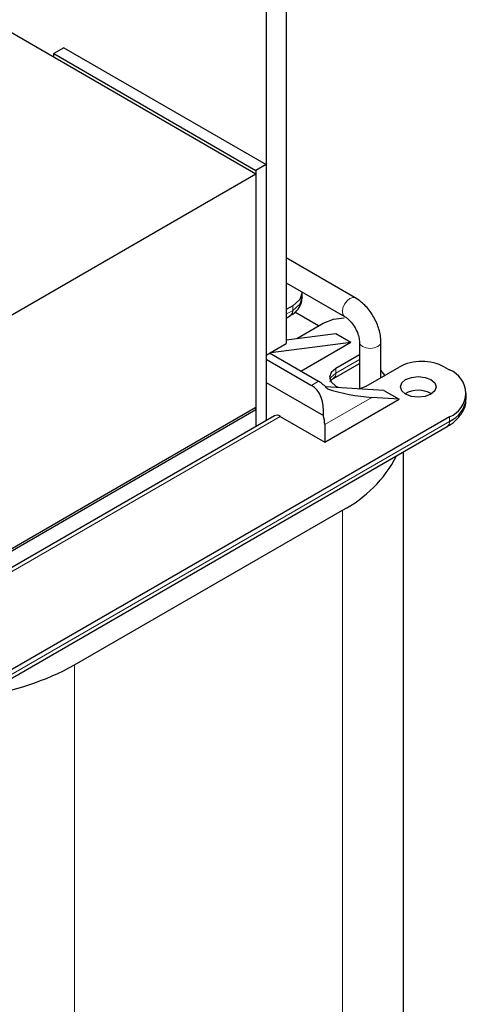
# Model space of a CAD drawing. Header units: millimetres. Extents: x 5 to 418, y 2 to 292.
# Tile 35 of 43: x 369 to 381, y 94 to 121. Entities that reach past the tile are written whole.
import ezdxf

# ---------------------------------------------------------------- set-up
doc = ezdxf.new("R2010")
doc.units = ezdxf.units.MM

msp = doc.modelspace()

# ---------------------------------------------------------------- linework, layer by layer
at = {"color": 7, "linetype": 'Continuous', "lineweight": 25}
for p, q in [((360.1657, 125.8309), (375.4621, 117.0005)), ((376.3106, 125.0025), (376.3106, 112.2645)), ((375.7449, 124.6759), (375.7449, 111.9379)), ((370.0881, 120.5274), (369.8052, 120.3641)), ((369.8052, 120.3641), (375.4621, 117.0985)), ((369.8052, 120.2661), (369.8052, 120.3641)), ((370.0881, 120.5274), (375.7449, 117.2618)), ((375.7449, 117.2618), (375.4621, 117.0985)), ((375.7449, 117.2618), (375.7449, 110.1028)), ((367.4294, 112.3633), (375.4621, 117.0005)), ((375.4621, 117.0985), (375.4621, 109.9395)), ((375.4621, 117.0005), (375.4621, 110.4682)), ((378.2425, 113.5366), (376.3106, 114.6518)), ((376.3106, 113.959), (377.9425, 113.0169)), ((376.7581, 113.5541), (376.7581, 113.6848)), ((376.4945, 113.3174), (376.3106, 113.2112)), ((377.2156, 112.754), (376.552, 113.1371)), ((376.3106, 112.9724), (376.4282, 113.0402)), ((376.6104, 112.4046), (377.343, 112.8275)), ((375.8754, 112.0132), (378.1208, 112.2969)), ((376.3106, 112.3667), (377.6966, 112.5418)), ((376.7209, 111.4887), (378.1208, 112.2969)), ((377.6966, 112.5418), (378.1208, 112.2969)), ((378.3582, 112.2969), (378.3582, 110.9991)), ((378.3582, 112.2969), (378.3583, 112.2931)), ((378.9582, 111.3108), (378.9582, 112.2969)), ((375.7449, 111.9379), (376.3106, 112.2645)), ((375.7449, 111.8235), (377.0177, 111.0888)), ((375.8439, 111.995), (377.2157, 111.2031)), ((378.3582, 111.9441), (377.6966, 111.5621)), ((377.6303, 111.2849), (378.3582, 111.7052)), ((378.5451, 111.0723), (379.4643, 111.6029)), ((379.0715, 111.3762), (378.9582, 111.5125)), ((380.7371, 111.6029), (380.8785, 111.5213)), ((375.7449, 111.1703), (377.3496, 110.244)), ((379.0401, 110.9498), (377.4083, 111.0529)), ((379.0401, 110.9498), (379.4643, 110.7049)), ((377.3854, 109.5048), (379.4643, 110.7049)), ((379.4643, 110.7049), (378.6994, 110.7532)), ((381.3472, 110.7375), (381.3472, 110.8682)), ((375.4621, 110.4682), (367.6133, 105.9372)), ((375.4621, 110.4028), (367.6699, 105.9045)), ((375.4621, 110.4028), (375.4621, 110.4682)), ((375.4621, 110.4028), (375.4621, 109.9395)), ((380.8785, 110.215), (367.3869, 102.4265)), ((375.9809, 110.239), (368.0567, 105.6645)), ((376.1409, 110.2232), (377.3854, 109.5048)), ((367.3206, 102.1493), (380.8122, 109.9379)), ((377.3854, 109.9947), (377.3854, 109.5048)), ((379.5909, 92.4797), (379.5909, 109.2328)), ((370.3851, 103.2754), (377.8804, 107.6024))]:
    msp.add_line(p, q, dxfattribs=at)
at = {"color": 7, "linetype": 'Continuous', "lineweight": 18}
for p, q in [((376.4945, 113.1867), (376.3106, 113.0806)), ((376.4945, 113.3174), (376.4945, 113.1867)), ((378.3582, 111.8134), (377.6966, 111.4315)), ((377.6966, 111.5621), (377.6966, 111.4315)), ((377.0177, 111.0888), (377.2157, 111.2031)), ((378.6994, 110.7532), (377.3854, 109.9947)), ((368.1376, 105.603), (376.1409, 110.2232)), ((380.8785, 110.0844), (380.8785, 110.215)), ((380.8785, 110.0844), (367.3869, 102.2959)), ((377.8804, 107.6024), (377.8804, 90.0957)), ((370.3851, 103.2754), (370.3851, 85.7688))]:
    msp.add_line(p, q, dxfattribs=at)
at = {"color": 7, "linetype": 'Continuous', "lineweight": 25, "flags": 128}
for points in [[(376.7576, 113.701), (376.7581, 113.6848), (376.6896, 113.4859), (376.4945, 113.3174)], [(376.7581, 113.5541), (376.6896, 113.3553), (376.4945, 113.1867)], [(377.343, 112.8275), (377.635, 112.9402), (377.9266, 112.9788)], [(377.6966, 111.5621), (377.5665, 111.4497), (377.5208, 111.3172), (377.5665, 111.1846), (377.6966, 111.0723), (377.7883, 111.0289)], [(377.6303, 111.2849), (377.6303, 111.285), (377.6346, 111.2876)], [(380.3553, 110.8437), (380.1931, 110.7811), (380.0017, 110.7591), (379.8104, 110.7811), (379.6482, 110.8437), (379.5398, 110.9373), (379.5017, 111.0478), (379.5398, 111.1582), (379.6482, 111.2519), (379.8104, 111.3144), (380.0017, 111.3364), (380.1931, 111.3144), (380.3553, 111.2519), (380.4637, 111.1582), (380.5017, 111.0478), (380.4637, 110.9373), (380.3553, 110.8437)], [(378.3375, 110.9942), (378.3504, 110.9972), (378.5451, 111.0723)]]:
    msp.add_lwpolyline(points, dxfattribs=at)
at = {"color": 7, "linetype": 'Continuous', "lineweight": 18, "flags": 128}
for points in [[(377.9399, 113.0185), (377.8965, 113.0699), (377.8804, 113.1543), (377.8965, 113.2573), (377.9425, 113.3634), (378.0114, 113.4562), (378.0925, 113.5217), (378.1737, 113.5499), (378.2425, 113.5365), (378.2426, 113.5365)], [(378.3583, 112.2931), (378.3811, 112.2307), (378.4461, 112.1745), (378.5434, 112.1369), (378.6582, 112.1238), (378.773, 112.1369), (378.8704, 112.1745), (378.9354, 112.2307), (378.9582, 112.2969), (378.9582, 112.2971)], [(377.6966, 111.4315), (377.5665, 111.3191), (377.5316, 111.2519)]]:
    msp.add_lwpolyline(points, dxfattribs=at)
at = {"color": 7, "linetype": 'Continuous', "lineweight": 25}
for centre, radius, start, end in [((376.3377, 113.1694), 0.1578, 305.01333, 6.29885), ((380.1007, 110.3747), 1.3833, 62.60967, 117.39033), ((380.6307, 110.8682), 0.6986, 290.78342, 69.21658), ((376.7001, 110.3406), 1.0048, 40.66492, 59.12634), ((380.0017, 110.2274), 0.7243, 59.54613, 120.45387), ((380.5464, 110.8174), 0.8047, 294.37466, 354.3052), ((376.0472, 110.0924), 0.161, 54.38242, 114.30712), ((376.4298, 109.9847), 0.9556, 0.59619, 15.73941), ((376.2924, 110.7015), 3.4823, 297.13102, 332.9794), ((366.6684, 110.0618), 7.7374, 278.08851, 298.70775)]:
    msp.add_arc(centre, radius, start, end, dxfattribs=at)
at = {"color": 7, "linetype": 'Continuous', "lineweight": 18}
for centre, radius, start, end in [((377.5343, 111.4161), 0.163, 307.97954, 5.41867), ((380.7217, 110.0671), 0.1578, 305.01333, 6.29885)]:
    msp.add_arc(centre, radius, start, end, dxfattribs=at)
at = {"color": 7, "linetype": 'Continuous', "lineweight": 25}
for centre, major_axis, ratio, start_param, end_param in [((376.7131, 110.2597), (0.1526, 0.8845), 0.7055487, 4.8158868, 6.029112), ((378.1337, 111.0798), (1.1654, -0.2249), 0.2105821, 4.1396186, 5.2593881)]:
    msp.add_ellipse(centre, major_axis=major_axis, ratio=ratio, start_param=start_param, end_param=end_param, dxfattribs=at)
for points, knots in [([(376.424, 113.0443), (376.4487, 113.0569), (376.535, 113.1011), (376.6486, 113.2191), (376.7471, 113.3837), (376.7484, 113.5047), (376.749, 113.555)], [0, 0, 0, 0, 0.1246684, 0.4361803, 0.7658358, 1, 1, 1, 1]), ([(378.9582, 112.2969), (378.955, 112.3591), (378.946, 112.5333), (378.8532, 112.8333), (378.6659, 113.1624), (378.4499, 113.4011), (378.2985, 113.5), (378.2425, 113.5366)], [0, 0, 0, 0, 0.1333274, 0.3732961, 0.613498, 0.8570876, 1, 1, 1, 1]), ([(377.9425, 113.0169), (377.9672, 113.001), (378.0266, 112.9626), (378.1338, 112.8556), (378.2413, 112.7012), (378.3218, 112.5245), (378.3551, 112.3826), (378.3575, 112.3175), (378.3582, 112.2969)], [0, 0, 0, 0, 0.128589, 0.3096995, 0.5049733, 0.7076694, 0.907781, 1, 1, 1, 1]), ([(377.525, 111.1939), (377.5335, 111.2086), (377.547, 111.232), (377.6116, 111.2709), (377.6357, 111.2854)], [0, 0, 0, 0, 0.6260395, 1, 1, 1, 1]), ([(380.8083, 109.941), (380.832, 109.9531), (380.9392, 110.0081), (381.0944, 110.1419), (381.2535, 110.3486), (381.3428, 110.5492), (381.3357, 110.6744), (381.3336, 110.7112)], [0, 0, 0, 0, 0.073968, 0.3344802, 0.6036652, 0.8834862, 1, 1, 1, 1])]:
    msp.add_open_spline(points, degree=3, knots=knots, dxfattribs=at)

doc.saveas('drawing.dxf')
